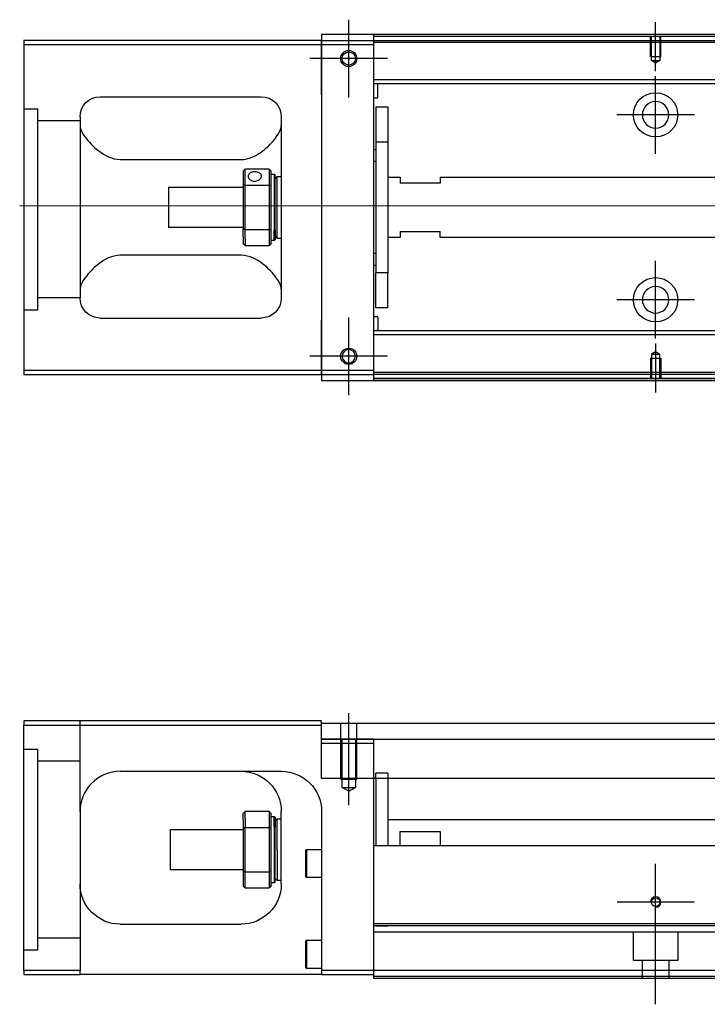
# Model space of a CAD drawing. Header units: millimetres. Extents: x 1805 to 4914, y -1594 to 860.
# Tile 22 of 41: x 3870 to 4041, y -1588 to -1343. Entities that reach past the tile are written whole.
import ezdxf
from ezdxf.lldxf.tags import DXFTag

# ---------------------------------------------------------------- set-up
doc = ezdxf.new("R2010")
doc.units = ezdxf.units.MM
doc.layers.get('0').update_dxf_attribs({"linetype": 'CONTINUOUS'})
tags = doc.linetypes.add('DASHED', pattern=[25.72, 12.86, -12.86]).pattern_tags.tags
tags[6:7] = [DXFTag(74, 4), DXFTag(75, 0), DXFTag(340, '0'), DXFTag(46, 0.0), DXFTag(50, 0.0), DXFTag(44, 0.0), DXFTag(45, 0.0)]
tags[4:5] = [DXFTag(74, 4), DXFTag(75, 0), DXFTag(340, '0'), DXFTag(46, 0.0), DXFTag(50, 0.0), DXFTag(44, 0.0), DXFTag(45, 0.0)]

msp = doc.modelspace()

# ---------------------------------------------------------------- linework, layer by layer
at = {"ltscale": 0.2}
for p, q in [((3951.89, -1362.74), (3951.89, -1343.44)), ((3951.89, -1362.62), (3951.89, -1343.57)), ((4028.14, -1356.24), (4028.14, -1344.09)), ((3961.54, -1353.09), (3942.24, -1353.09)), ((3961.42, -1353.09), (3942.37, -1353.09)), ((4028.14, -1376.74), (4028.14, -1357.44)), ((4037.79, -1367.09), (4018.49, -1367.09)), ((4028.14, -1422.69), (4028.14, -1403.39)), ((4037.79, -1413.04), (4018.49, -1413.04)), ((3951.89, -1436.74), (3951.89, -1417.44)), ((3951.89, -1436.62), (3951.89, -1417.57)), ((4028.14, -1423.95), (4028.14, -1436.09)), ((3961.54, -1427.09), (3942.24, -1427.09)), ((3961.42, -1427.09), (3942.37, -1427.09)), ((3951.89, -1538.66), (3951.89, -1515.83)), ((4028.14, -1572.27), (4028.14, -1553.22)), ((4037.67, -1562.74), (4018.62, -1562.74)), ((4028.14, -1588.16), (4028.14, -1562.41))]:
    msp.add_line(p, q, dxfattribs=at)
at = {"linetype": 'Continuous'}
for p, q in [((4911.14, -1347.09), (3945.14, -1347.09)), ((3945.14, -1347.09), (3945.14, -1348.59)), ((3958.14, -1347.59), (3958.14, -1347.09)), ((4114.14, -1347.59), (3958.14, -1347.59)), ((3958.14, -1348.59), (3958.14, -1347.59)), ((3945.14, -1348.59), (3871.14, -1348.59)), ((3871.14, -1348.59), (3871.14, -1430.59)), ((3871.14, -1349.59), (3945.14, -1349.59)), ((3945.14, -1349.59), (3945.14, -1348.59)), ((3945.14, -1348.59), (3945.14, -1360.51)), ((3945.14, -1349.59), (3958.14, -1349.59)), ((3945.14, -1362.09), (3945.14, -1349.59)), ((3958.14, -1349.59), (3958.14, -1348.59)), ((3958.14, -1430.59), (3958.14, -1349.59)), ((3945.14, -1360.51), (3945.14, -1362.99)), ((3890.14, -1362.59), (3930.14, -1362.59)), ((3945.14, -1362.09), (3945.14, -1418.09)), ((3945.14, -1362.99), (3945.14, -1367.69)), ((3885.14, -1367.59), (3885.14, -1412.59)), ((3935.14, -1367.59), (3935.14, -1412.59)), ((3945.14, -1367.69), (3945.14, -1370.17)), ((3945.14, -1370.17), (3945.14, -1410.01)), ((3895.14, -1378.19), (3925.14, -1378.19)), ((3925.64, -1381.09), (3925.64, -1384.68)), ((3932.14, -1380.59), (3926.14, -1380.59)), ((3926.14, -1384.55), (3926.14, -1380.59)), ((3932.14, -1380.59), (3932.14, -1384.55)), ((3932.64, -1384.68), (3932.64, -1381.09)), ((3932.64, -1381.84), (3933.34, -1381.84)), ((3933.34, -1381.84), (3933.64, -1382.14)), ((3933.34, -1381.84), (3933.34, -1395.93)), ((3933.64, -1395.71), (3933.64, -1382.14)), ((3933.64, -1382.94), (3934.14, -1382.44)), ((3934.14, -1382.44), (3935.14, -1382.44)), ((3934.14, -1397.74), (3934.14, -1382.44)), ((3925.64, -1384.68), (3925.64, -1395.5)), ((3926.14, -1395.64), (3926.14, -1384.55)), ((3926.14, -1384.55), (3932.14, -1384.55)), ((3932.14, -1384.55), (3932.14, -1395.64)), ((3932.64, -1395.5), (3932.64, -1384.68)), ((3907.14, -1385.09), (3925.64, -1385.09)), ((3907.14, -1385.09), (3907.14, -1395.09)), ((3925.64, -1395.09), (3907.14, -1395.09)), ((3925.64, -1397.52), (3925.64, -1395.5)), ((3932.14, -1395.64), (3926.14, -1395.64)), ((3926.14, -1397.87), (3926.14, -1395.64)), ((3932.14, -1395.64), (3932.14, -1397.87)), ((3932.64, -1399.09), (3932.64, -1395.5)), ((3933.34, -1398.34), (3933.34, -1395.93)), ((3933.64, -1395.71), (3933.64, -1398.04)), ((3933.64, -1397.24), (3934.14, -1397.74)), ((3925.64, -1397.52), (3925.64, -1399.09)), ((3926.14, -1397.87), (3926.14, -1399.59)), ((3926.14, -1399.59), (3932.14, -1399.59)), ((3932.14, -1397.87), (3932.14, -1399.59)), ((3933.34, -1398.34), (3932.64, -1398.34)), ((3933.64, -1398.04), (3933.34, -1398.34)), ((3934.14, -1397.74), (3935.14, -1397.74)), ((3925.14, -1402), (3895.14, -1402)), ((3945.14, -1410.01), (3945.14, -1412.49)), ((3945.14, -1412.49), (3945.14, -1417.19)), ((3890.14, -1417.59), (3930.14, -1417.59)), ((3945.14, -1417.19), (3945.14, -1419.67)), ((3945.14, -1430.59), (3945.14, -1418.09)), ((3945.14, -1419.67), (3945.14, -1431.59)), ((3871.14, -1430.59), (3871.14, -1431.59)), ((3945.14, -1430.59), (3871.14, -1430.59)), ((3945.14, -1431.59), (3945.14, -1430.59)), ((3958.14, -1430.59), (3945.14, -1430.59)), ((3958.14, -1431.59), (3958.14, -1430.59)), ((3871.14, -1431.59), (3945.14, -1431.59)), ((3945.14, -1431.59), (3958.14, -1431.59)), ((3945.14, -1431.59), (3945.14, -1433.09)), ((3945.14, -1433.09), (4911.14, -1433.09)), ((3958.14, -1432.59), (3958.14, -1431.59)), ((4114.14, -1432.59), (3958.14, -1432.59)), ((3958.14, -1433.09), (3958.14, -1432.59)), ((3871.14, -1517.74), (3871.14, -1518.74)), ((3945.14, -1517.74), (3871.14, -1517.74)), ((3871.14, -1518.74), (3945.14, -1518.74)), ((3871.14, -1579.74), (3871.14, -1518.74)), ((3945.14, -1518.74), (3945.14, -1517.74)), ((3945.14, -1518.24), (4076.5, -1518.24)), ((3945.14, -1532.01), (3945.14, -1518.74)), ((3945.14, -1522.24), (4076.5, -1522.24)), ((3895.14, -1530.24), (3935.14, -1530.24)), ((4076.5, -1532.01), (3945.14, -1532.01)), ((3958.14, -1547.74), (3958.14, -1532.01)), ((3958.64, -1532.01), (3958.64, -1548.74)), ((3961.64, -1532.01), (3961.64, -1548.74)), ((3885.14, -1540.24), (3885.14, -1579.74)), ((3925.64, -1542.32), (3925.64, -1540.74)), ((3932.14, -1540.24), (3926.14, -1540.24)), ((3926.14, -1541.96), (3926.14, -1540.24)), ((3932.14, -1540.24), (3932.14, -1541.96)), ((3932.64, -1544.33), (3932.64, -1540.74)), ((3932.64, -1541.49), (3933.34, -1541.49)), ((3933.34, -1541.49), (3933.64, -1541.79)), ((3933.34, -1543.91), (3933.34, -1541.49)), ((3935.14, -1558.24), (3935.14, -1540.24)), ((3945.14, -1540.24), (3945.14, -1579.74)), ((3925.64, -1542.32), (3925.64, -1544.33)), ((3926.14, -1541.96), (3926.14, -1544.2)), ((3932.14, -1541.96), (3932.14, -1544.2)), ((3933.34, -1543.91), (3933.34, -1557.99)), ((3933.64, -1541.79), (3933.64, -1544.12)), ((3933.64, -1542.59), (3934.14, -1542.09)), ((3933.64, -1557.69), (3933.64, -1544.12)), ((3934.14, -1542.09), (3935.14, -1542.09)), ((3934.14, -1549.74), (3934.14, -1542.09)), ((3961.65, -1542.24), (4058.9, -1542.24)), ((3907.64, -1544.74), (3925.64, -1544.74)), ((3907.64, -1549.74), (3907.64, -1544.74)), ((3925.64, -1544.33), (3925.64, -1555.15)), ((3926.14, -1555.29), (3926.14, -1544.2)), ((3926.14, -1544.2), (3932.14, -1544.2)), ((3932.14, -1544.2), (3932.14, -1555.29)), ((3932.64, -1555.15), (3932.64, -1544.33)), ((3964.64, -1545.24), (3974.64, -1545.24)), ((3964.64, -1548.74), (3964.64, -1545.24)), ((3974.64, -1545.24), (3974.64, -1548.74)), ((3958.14, -1548.74), (3958.14, -1547.74)), ((4076.5, -1548.74), (3958.14, -1548.74)), ((3958.14, -1568.19), (3958.14, -1548.74)), ((3907.64, -1554.74), (3907.64, -1549.74)), ((3934.14, -1549.74), (3934.14, -1557.39)), ((3941.14, -1549.92), (3941.39, -1549.67)), ((3941.14, -1549.92), (3941.14, -1553.17)), ((3941.39, -1549.67), (3945.14, -1549.67)), ((3941.39, -1549.67), (3941.39, -1553.17)), ((3941.14, -1553.17), (3941.14, -1556.42)), ((3941.39, -1553.17), (3941.39, -1556.67)), ((3925.64, -1554.74), (3907.64, -1554.74)), ((3925.64, -1555.15), (3925.64, -1558.74)), ((3926.14, -1559.24), (3926.14, -1555.29)), ((3932.14, -1555.29), (3926.14, -1555.29)), ((3932.14, -1555.29), (3932.14, -1559.24)), ((3932.64, -1558.74), (3932.64, -1555.15)), ((3933.34, -1557.99), (3932.64, -1557.99)), ((3933.64, -1557.69), (3933.34, -1557.99)), ((3934.14, -1557.39), (3933.64, -1556.89)), ((3935.14, -1557.39), (3934.14, -1557.39)), ((3941.39, -1556.67), (3941.14, -1556.42)), ((3945.14, -1556.67), (3941.39, -1556.67)), ((3926.14, -1559.24), (3932.14, -1559.24)), ((3895.14, -1568.24), (3925.14, -1568.24)), ((4898.14, -1568.19), (3958.14, -1568.19)), ((3958.14, -1568.69), (3958.14, -1568.19)), ((3958.14, -1579.74), (3958.14, -1568.69)), ((3941.14, -1572.49), (3941.39, -1572.24)), ((3941.14, -1572.49), (3941.14, -1575.74)), ((3941.39, -1572.24), (3945.14, -1572.24)), ((3941.39, -1572.24), (3941.39, -1575.74)), ((3941.14, -1575.74), (3941.14, -1578.99)), ((3941.39, -1575.74), (3941.39, -1579.24)), ((3871.14, -1579.74), (3871.14, -1580.74)), ((3885.14, -1579.74), (3871.14, -1579.74)), ((3871.14, -1580.74), (3885.14, -1580.74)), ((3885.14, -1580.74), (3885.14, -1579.74)), ((3945.14, -1580.74), (3885.14, -1580.74)), ((3941.39, -1579.24), (3941.14, -1578.99)), ((3945.14, -1579.24), (3941.39, -1579.24)), ((3945.14, -1579.74), (3945.14, -1580.74)), ((3958.14, -1579.74), (3945.14, -1579.74)), ((3945.14, -1580.74), (3958.14, -1580.74)), ((4898.14, -1579.74), (3958.14, -1579.74)), ((3958.14, -1581.74), (3958.14, -1579.74)), ((4898.14, -1581.74), (3958.14, -1581.74))]:
    msp.add_line(p, q, dxfattribs=at)
at = {"linetype": 'DASHED', "ltscale": 0.1}
for p, q in [((4026.84, -1352.59), (4026.84, -1347.59)), ((4027.07, -1353.59), (4027.07, -1347.59)), ((4029.22, -1347.59), (4029.22, -1353.59)), ((4029.44, -1352.59), (4029.44, -1347.59)), ((4026.84, -1352.59), (4029.44, -1352.59)), ((4028.14, -1354.23), (4027.07, -1353.59)), ((4027.07, -1353.59), (4029.22, -1353.59)), ((4029.22, -1353.59), (4028.14, -1354.23)), ((4028.14, -1425.95), (4027.07, -1426.6)), ((4027.07, -1426.6), (4027.07, -1432.59)), ((4027.07, -1426.6), (4029.22, -1426.6)), ((4029.22, -1426.6), (4028.14, -1425.95)), ((4029.22, -1432.59), (4029.22, -1426.6)), ((4026.84, -1427.59), (4029.44, -1427.59)), ((4026.84, -1427.59), (4026.84, -1432.59)), ((4029.44, -1427.59), (4029.44, -1432.59)), ((3958.14, -1523.24), (3958.14, -1522.24))]:
    msp.add_line(p, q, dxfattribs=at)
at = {"linetype": 'DASHED'}
for p, q in [((3945.14, -1348.59), (4064.14, -1348.59)), ((4064.14, -1349.09), (3958.14, -1349.09)), ((3874.64, -1415.61), (3871.14, -1415.61)), ((3958.14, -1522.24), (3945.14, -1522.24)), ((4898.14, -1570.24), (3958.14, -1570.24)), ((3961.64, -1568.74), (3958.64, -1568.74)), ((4022.64, -1577.24), (4022.64, -1570.24)), ((4033.64, -1570.24), (4033.64, -1577.24)), ((3874.64, -1574.74), (3871.14, -1574.74)), ((4033.64, -1577.24), (4022.64, -1577.24)), ((4024.84, -1581.74), (4024.84, -1577.24)), ((4031.44, -1577.24), (4031.44, -1581.74)), ((4898.14, -1581.24), (3958.14, -1581.24))]:
    msp.add_line(p, q, dxfattribs=at)
at = {"linetype": 'DASHED', "ltscale": 0.6}
for p, q in [((4059.79, -1358.41), (3958.14, -1358.41)), ((4059.79, -1359.41), (3958.14, -1359.41)), ((3959.14, -1362.74), (3959.14, -1359.41)), ((3958.94, -1362.94), (3958.14, -1362.94)), ((3958.64, -1365.09), (3961.64, -1365.09)), ((3958.64, -1365.09), (3958.64, -1373.84)), ((3961.64, -1365.09), (3961.64, -1373.84)), ((3961.64, -1373.84), (3958.64, -1373.84)), ((3958.64, -1373.84), (3958.64, -1406.34)), ((3961.64, -1373.84), (3961.64, -1406.34)), ((3958.14, -1375.69), (3958.64, -1375.69)), ((3958.64, -1378.69), (3958.14, -1378.69)), ((3961.64, -1382.59), (3964.64, -1382.59)), ((3964.64, -1382.59), (3964.64, -1384.09)), ((3974.64, -1382.59), (4060.94, -1382.59)), ((3974.64, -1382.59), (3974.64, -1384.09)), ((3974.64, -1384.09), (3964.64, -1384.09)), ((3964.64, -1396.09), (3974.64, -1396.09)), ((3964.64, -1396.09), (3964.64, -1397.59)), ((3974.64, -1397.59), (3974.64, -1396.09)), ((3964.64, -1397.59), (3961.64, -1397.59)), ((4060.94, -1397.59), (3974.64, -1397.59)), ((3958.14, -1401.5), (3958.64, -1401.5)), ((3958.64, -1404.5), (3958.14, -1404.5)), ((3961.64, -1406.34), (3958.64, -1406.34)), ((3958.64, -1415.09), (3958.64, -1406.34)), ((3961.64, -1415.09), (3961.64, -1406.34)), ((3961.64, -1415.09), (3958.64, -1415.09)), ((3958.14, -1417.25), (3958.94, -1417.25)), ((3959.14, -1417.45), (3959.14, -1420.77)), ((4059.79, -1420.77), (3958.14, -1420.77)), ((4059.79, -1421.77), (3958.14, -1421.77)), ((4064.14, -1431.09), (3958.14, -1431.09)), ((4064.14, -1431.59), (3958.14, -1431.59))]:
    msp.add_line(p, q, dxfattribs=at)
at = {"linetype": 'DASHED', "ltscale": 0.3}
for p, q in [((3871.14, -1365.61), (3874.64, -1365.61)), ((3874.64, -1415.61), (3874.64, -1365.61)), ((3885.14, -1368.61), (3874.64, -1368.61)), ((3885.14, -1412.61), (3874.64, -1412.61)), ((3885.14, -1540.24), (3885.14, -1517.74)), ((3871.14, -1524.74), (3874.64, -1524.74)), ((3874.64, -1574.74), (3874.64, -1524.74)), ((3885.14, -1527.74), (3874.64, -1527.74)), ((3885.14, -1571.74), (3874.64, -1571.74))]:
    msp.add_line(p, q, dxfattribs=at)
msp.add_line((3870.14, -1389.59), (4912.14, -1390.09))
at = {"linetype": 'DASHED', "ltscale": 0.2}
for p, q in [((3949.89, -1532.24), (3949.89, -1518.24)), ((3953.89, -1532.24), (3953.89, -1518.24)), ((3945.14, -1523.24), (3958.14, -1523.24)), ((3950.24, -1534.24), (3950.24, -1522.24)), ((3953.54, -1522.24), (3953.54, -1534.24)), ((3958.14, -1532.01), (3958.14, -1522.24)), ((3961.64, -1530.74), (3958.64, -1530.74)), ((3958.64, -1532.01), (3958.64, -1530.74)), ((3961.64, -1530.74), (3961.64, -1532.01)), ((3949.89, -1532.24), (3953.89, -1532.24)), ((3950.24, -1534.24), (3953.54, -1534.24)), ((3951.89, -1535.2), (3950.24, -1534.24)), ((3951.89, -1535.2), (3953.54, -1534.24))]:
    msp.add_line(p, q, dxfattribs=at)
at = {"linetype": 'Continuous'}
for centre, radius in [((3951.89, -1353.09), 2), ((3951.89, -1353.09), 1.65), ((3951.89, -1427.09), 2), ((4028.14, -1562.74), 1.07)]:
    msp.add_circle(centre, radius, dxfattribs=at)
at = {"linetype": 'DASHED', "ltscale": 0.6}
for centre in [(4028.14, -1367.09), (4028.14, -1413.04)]:
    msp.add_circle(centre, 5.5, dxfattribs=at)
at = {"linetype": 'DASHED', "ltscale": 0.6, "extrusion": (0, 0, -1)}
msp.add_circle((-4028.14, -1367.09), 3.3, dxfattribs=at)
at = {"linetype": 'DASHED', "ltscale": 0.6, "extrusion": (-1e-16, 0, -1)}
msp.add_circle((-4028.14, -1413.04), 3.3, dxfattribs=at)
at = {"linetype": 'Continuous', "extrusion": (-1e-16, 0, -1)}
msp.add_circle((-3951.89, -1427.09), 1.65, dxfattribs=at)
for centre, start, end in [((-3890.14, -1367.59), 0, 90), ((-3930.14, -1367.59), 90, 180), ((-3890.14, -1412.59), 270, 0), ((-3930.14, -1412.59), 180, 270)]:
    msp.add_arc(centre, 5, start, end, dxfattribs=at)
at = {"linetype": 'DASHED', "ltscale": 0.6}
for centre, start, end in [((3958.94, -1362.74), 270, 0), ((3958.94, -1417.45), 0, 90)]:
    msp.add_arc(centre, 0.2, start, end, dxfattribs=at)
at = {"linetype": 'Continuous'}
msp.add_arc((3895.14, -1540.24), 10, 90, 180, dxfattribs=at)
at = {"linetype": 'Continuous', "extrusion": (0, 0, -1)}
for centre, start, end in [((-3925.14, -1540.24), 90, 180), ((-3935.14, -1540.24), 90, 180), ((-3895.14, -1558.24), 270, 0), ((-3925.14, -1558.24), 180, 270)]:
    msp.add_arc(centre, 10, start, end, dxfattribs=at)
msp.add_arc((4028.14, -1562.74), 1.3, 270, 180)
at = {"linetype": 'Continuous'}
for points, degree in [([(4114.14, -1347.09), (3958.14, -1347.09)], 1), ([(3885.14, -1369.8), (3885.14, -1370.55), (3885.61, -1371.53), (3886.39, -1372.59)], 3), ([(3925.64, -1381.09), (3925.81, -1380.93), (3925.97, -1380.76), (3926.14, -1380.59)], 3), ([(3932.14, -1380.59), (3932.31, -1380.76), (3932.47, -1380.93), (3932.64, -1381.09)], 3), ([(3926.14, -1384.55), (3925.97, -1384.59), (3925.81, -1384.64), (3925.64, -1384.68)], 3), ([(3932.14, -1384.55), (3932.31, -1384.59), (3932.47, -1384.64), (3932.64, -1384.68)], 3), ([(3926.14, -1395.64), (3925.97, -1395.59), (3925.81, -1395.55), (3925.64, -1395.5)], 3), ([(3932.14, -1395.64), (3932.31, -1395.59), (3932.47, -1395.55), (3932.64, -1395.5)], 3), ([(3926.14, -1399.59), (3925.97, -1399.43), (3925.81, -1399.26), (3925.64, -1399.09)], 3), ([(3932.64, -1399.09), (3932.47, -1399.26), (3932.31, -1399.43), (3932.14, -1399.59)], 3), ([(3886.39, -1407.59), (3885.61, -1408.66), (3885.14, -1409.63), (3885.14, -1410.38)], 3), ([(3935.14, -1410.38), (3935.14, -1409.63), (3934.68, -1408.67), (3933.9, -1407.59)], 3), ([(4114.14, -1433.09), (3958.14, -1433.09)], 1), ([(3890.14, -1531.58), (3890.11, -1531.6), (3890.08, -1531.62), (3890.05, -1531.64)], 3), ([(3926.14, -1540.24), (3925.97, -1540.41), (3925.81, -1540.58), (3925.64, -1540.74)], 3), ([(3932.14, -1540.24), (3932.31, -1540.41), (3932.47, -1540.58), (3932.64, -1540.74)], 3), ([(3926.14, -1544.2), (3925.97, -1544.24), (3925.81, -1544.29), (3925.64, -1544.33)], 3), ([(3932.64, -1544.33), (3932.47, -1544.29), (3932.31, -1544.24), (3932.14, -1544.2)], 3), ([(3926.14, -1555.29), (3925.97, -1555.24), (3925.81, -1555.2), (3925.64, -1555.15)], 3), ([(3932.64, -1555.15), (3932.47, -1555.2), (3932.31, -1555.24), (3932.14, -1555.29)], 3), ([(3925.64, -1558.74), (3925.81, -1558.91), (3925.97, -1559.08), (3926.14, -1559.24)], 3), ([(3932.64, -1558.74), (3932.47, -1558.91), (3932.31, -1559.08), (3932.14, -1559.24)], 3), ([(4898.14, -1568.69), (3958.14, -1568.69)], 1)]:
    msp.add_open_spline(points, degree=degree, dxfattribs=at)
for points, knots in [([(3925.14, -1378.19), (3926.66, -1378.19), (3928.08, -1377.63), (3930.48, -1376.17), (3931.47, -1375.31), (3934.04, -1372.69), (3935.14, -1370.97), (3935.14, -1369.8)], [0, 0, 0, 0, 0.25, 0.25, 0.5, 0.5, 1, 1, 1, 1]), ([(3886.39, -1372.59), (3887.21, -1373.73), (3888.34, -1374.95), (3891.23, -1377.16), (3893.08, -1378.19), (3895.14, -1378.19)], [0, 0, 0, 0, 0.5, 0.5, 1, 1, 1, 1]), ([(3930.19, -1382.31), (3930.19, -1382.18), (3930.16, -1382.06), (3930.04, -1381.82), (3929.95, -1381.72), (3929.72, -1381.53), (3929.58, -1381.45), (3929.27, -1381.33), (3929.09, -1381.29), (3928.73, -1381.24), (3928.54, -1381.23), (3928.18, -1381.25), (3928, -1381.28), (3927.67, -1381.38), (3927.51, -1381.45), (3927.25, -1381.61), (3927.14, -1381.71), (3926.98, -1381.93), (3926.92, -1382.05), (3926.9, -1382.22), (3926.89, -1382.27), (3926.89, -1382.31)], [0, 0, 0, 0, 0.106605, 0.106605, 0.21316, 0.21316, 0.320465, 0.320465, 0.42832, 0.42832, 0.535356, 0.535356, 0.641477, 0.641477, 0.748016, 0.748016, 0.855648, 0.855648, 0.963354, 0.963354, 1, 1, 1, 1]), ([(3926.89, -1382.31), (3926.89, -1382.44), (3926.92, -1382.58), (3927.04, -1382.84), (3927.13, -1382.96), (3927.36, -1383.18), (3927.5, -1383.28), (3927.82, -1383.44), (3927.99, -1383.5), (3928.35, -1383.57), (3928.54, -1383.58), (3928.91, -1383.54), (3929.09, -1383.5), (3929.42, -1383.38), (3929.57, -1383.29), (3929.83, -1383.09), (3929.94, -1382.97), (3930.11, -1382.72), (3930.16, -1382.58), (3930.19, -1382.4), (3930.19, -1382.36), (3930.19, -1382.31)], [0, 0, 0, 0, 0.106605, 0.106605, 0.21316, 0.21316, 0.320465, 0.320465, 0.42832, 0.42832, 0.535356, 0.535356, 0.641477, 0.641477, 0.748016, 0.748016, 0.855648, 0.855648, 0.963354, 0.963354, 1, 1, 1, 1]), ([(3895.14, -1402), (3893.08, -1402), (3891.23, -1403.02), (3888.35, -1405.22), (3887.21, -1406.46), (3886.39, -1407.59)], [0, 0, 0, 0, 0.5, 0.5, 1, 1, 1, 1]), ([(3933.9, -1407.59), (3933.07, -1406.45), (3931.94, -1405.23), (3929.06, -1403.02), (3927.21, -1402), (3925.14, -1402)], [0, 0, 0, 0, 0.5, 0.5, 1, 1, 1, 1]), ([(3885.71, -1536.93), (3885.62, -1537.19), (3885.48, -1537.63), (3885.38, -1538.07), (3885.34, -1538.25)], [0, 0, 0, 0, 0.596588, 1, 1, 1, 1])]:
    msp.add_open_spline(points, degree=3, knots=knots, dxfattribs=at)

doc.saveas('drawing.dxf')
